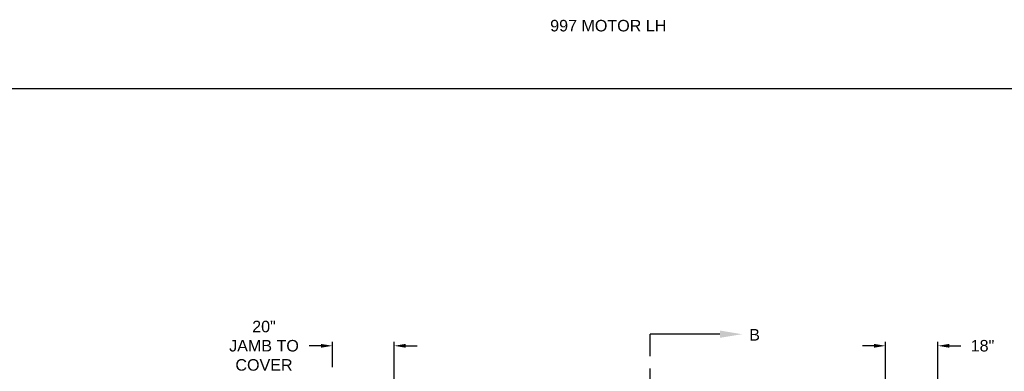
# Model space of a CAD drawing. Header units: inches. Extents: x 169.6 to 245.1, y 234.4 to 247.7.
# Tile 40 of 139: x 174.5 to 182.5, y 244.9 to 247.7. Entities that reach past the tile are written whole.
import ezdxf
from ezdxf import colors
from ezdxf.entities.mleader import LeaderData, LeaderLine
from ezdxf.math import Vec2, Vec3

# ---------------------------------------------------------------- set-up
doc = ezdxf.new("R2010")
doc.units = ezdxf.units.IN
doc.header["$LTSCALE"] = 0.25
doc.header["$MEASUREMENT"] = 0
doc.linetypes.add('CENTER', pattern=[2, 1.25, -0.25, 0.25, -0.25])
doc.layers.add('ANNOTATIONS', color=1, linetype='Continuous')
doc.layers.add('SECTION CUTS', color=6, linetype='CENTER')
doc.styles.add('ARIAL', font='arial.ttf', dxfattribs={"height": 0.09375})
doc.styles.get("Standard").update_dxf_attribs({"font": 'romans.shx'})
doc.dimstyles.new('STANDARD$0', dxfattribs={"dimtxt": 0.09375, "dimasz": 0.09375, "dimexe": 0.03125, "dimexo": 0.046875, "dimgap": 0.09, "dimtad": 0, "dimtih": 1, "dimtoh": 1, "dimdec": 4, "dimzin": 0, "dimdsep": 46, "dimtxsty": 'ARIAL', "dimcen": 0.09, "dimadec": 0, "dimazin": 0, "dimtfac": 1, "dimtdec": 4, "dimtofl": 0, "dimtmove": 0, "dimatfit": 1, "dimfxl": 1, "dimtolj": 1, "dimtzin": 0, "dimarcsym": 0})

# ---------------------------------------------------------------- blocks, each defined once
blk = doc.blocks.new('*D23')
at = {"layer": 'ANNOTATIONS', "color": 0, "lineweight": -2, "transparency": 16777216}
for p, q in [((181.4477, 245.0881), (181.3539, 245.0881)), ((181.5414, 243.9604), (181.5414, 245.1194)), ((181.9685, 244.7239), (181.9685, 245.1194)), ((182.0623, 245.0881), (182.156, 245.0881))]:
    blk.add_line(p, q, dxfattribs=at)
at = {"layer": 'ANNOTATIONS', "color": 0, "transparency": 16777216}
for points in [[(181.4477, 245.1037), (181.4477, 245.0725), (181.5414, 245.0881)], [(182.0623, 245.1037), (182.0623, 245.0725), (181.9685, 245.0881)]]:
    blk.add_solid(points, dxfattribs=at)
at = {"layer": 'defpoints', "color": 0, "transparency": 16777216}
for p in [(181.9685, 245.0881), (181.9685, 244.6301), (181.5414, 243.8667)]:
    blk.add_point(p, dxfattribs=at)
at = {"layer": 'ANNOTATIONS', "color": 0, "transparency": 16777216, "insert": (182.3319, 245.0881), "char_height": 0.09375, "attachment_point": 5, "style": 'ARIAL'}
blk.add_mtext('\\A1;18"', dxfattribs=at)
blk = doc.blocks.new('*D24')
at = {"layer": 'ANNOTATIONS', "color": 0, "lineweight": -2, "transparency": 16777216}
for p, q in [((176.9435, 245.0881), (176.8497, 245.0881)), ((177.0372, 244.914), (177.0372, 245.1194)), ((177.5414, 243.9604), (177.5414, 245.1194)), ((177.6352, 245.0881), (177.7289, 245.0881))]:
    blk.add_line(p, q, dxfattribs=at)
at = {"layer": 'ANNOTATIONS', "color": 0, "transparency": 16777216}
for points in [[(176.9435, 245.1037), (176.9435, 245.0725), (177.0372, 245.0881)], [(177.6352, 245.1037), (177.6352, 245.0725), (177.5414, 245.0881)]]:
    blk.add_solid(points, dxfattribs=at)
at = {"layer": 'defpoints', "color": 0, "transparency": 16777216}
for p in [(177.5414, 245.0881), (177.0372, 244.8202), (177.5414, 243.8667)]:
    blk.add_point(p, dxfattribs=at)
at = {"layer": 'ANNOTATIONS', "color": 0, "transparency": 16777216, "insert": (176.4806, 245.0881), "char_height": 0.09375, "attachment_point": 5, "style": 'ARIAL'}
blk.add_mtext('\\A1;20"\\PJAMB TO\\PCOVER', dxfattribs=at)

msp = doc.modelspace()

# ---------------------------------------------------------------- linework, layer by layer
at = {"layer": 'defpoints'}
msp.add_lwpolyline([(189.05875, 234.44685), (169.58887, 234.44685), (169.58887, 247.18196), (189.05875, 247.18196)], close=True, dxfattribs=at)
at = {"layer": 'SECTION CUTS'}
msp.add_line((179.62417, 239.49118), (179.62417, 245.18261), dxfattribs=at)

# ---------------------------------------------------------------- texts
at = {"layer": 'ANNOTATIONS', "insert": (177.90932, 247.74099), "char_height": 0.09375, "width": 2.7338862, "attachment_point": 1, "line_spacing_factor": 0.86134, "style": 'ARIAL'}
msp.add_mtext('\\pi0.90187;997 MOTOR LH', dxfattribs=at)
at = {"layer": 'SECTION CUTS', "style": 'ARIAL'}
msp.add_text('B', height=0.09375, dxfattribs=at).set_placement((180.4322, 245.13091))

# ---------------------------------------------------------------- dimensions: what is measured, and where the dimension line sits
at = {"layer": 'ANNOTATIONS'}
for base, p1, p2, text, picture, middle in [((177.54142, 245.0881), (177.03722, 244.82024), (177.54142, 243.86669), '20"\\PJAMB TO\\PCOVER', '*D24', (176.48064, 245.0881)), ((181.96855, 245.0881), (181.54142, 243.86669), (181.96855, 244.63014), '18"', '*D23', (182.33193, 245.0881))]:
    dim = msp.add_linear_dim(base=base, p1=p1, p2=p2, text=text, dimstyle='STANDARD$0', override={"dimexo": 0.09375}, dxfattribs=at)
    dim.commit()
    dim.dimension.update_dxf_attribs({"geometry": picture, "text_midpoint": middle, "dimtype": 160})

# ---------------------------------------------------------------- leaders
at = {"layer": 'SECTION CUTS'}
ml = msp.add_multileader_mtext('Standard', dxfattribs=at)
ml.set_content('', color=256)
ml.set_leader_properties()
ml.build(insert=Vec2(0, 0))
ml.multileader.update_dxf_attribs({"dogleg_length": 0, "arrow_head_size": 0.18})
ctx = ml.context
ctx.base_point, ctx.char_height, ctx.arrow_head_size, ctx.landing_gap_size, ctx.plane_origin, ctx.plane_x_axis, ctx.plane_y_axis = Vec3(179.62417, 245.18261), 0.18, 0.18, 0, Vec3(180.37369, 245.18261), Vec3(0, 1), Vec3(-1, 0)
notes = []
notes.append((ctx, [(0, (1, 1, 0), (179.62417, 245.18261), (1, 0), 0, [(0, [(180.37369, 245.18261)], 0, [])])]))
ctx.mtext.insert, ctx.mtext.text_direction, ctx.mtext.rotation, ctx.mtext.flow_direction = Vec3(179.53417, 245.18261), Vec3(0, 1), 1.5707963, 5
for ctx, leaders in notes:
    for number, flags, end, landing, length, lines in leaders:
        leader = LeaderData()
        leader.index, (leader.has_last_leader_line, leader.has_dogleg_vector, leader.attachment_direction) = number, flags
        leader.last_leader_point, leader.dogleg_vector, leader.dogleg_length = Vec3(end), Vec3(landing), length
        for number, points, colour, breaks in lines:
            line = LeaderLine()
            line.index, line.vertices, line.color, line.breaks = number, Vec3.list(points), colors.encode_raw_color(colour), breaks
            leader.lines.append(line)
        ctx.leaders.append(leader)

doc.saveas('drawing.dxf')
